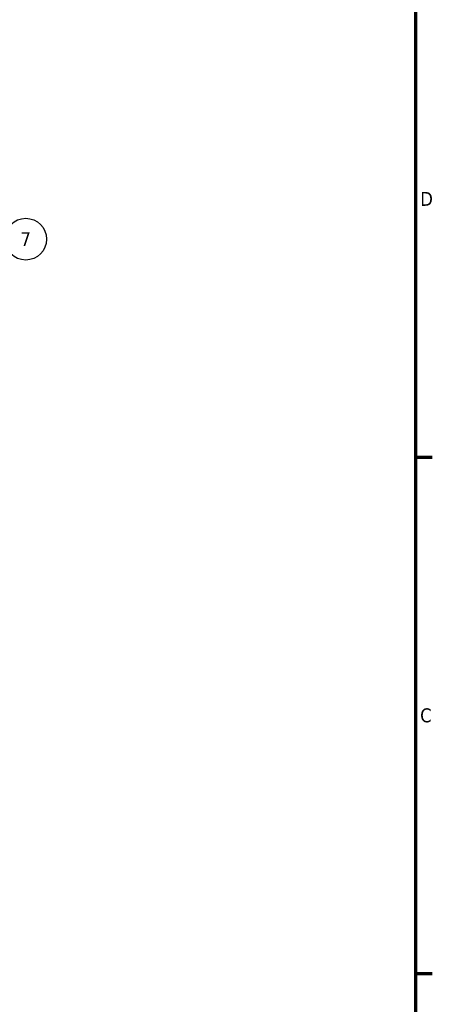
# Model space of a CAD drawing. Header units: millimetres. Extents: x 0 to 63075, y 0 to 44550.
# Tile 20 of 31: x 57312 to 61755, y 10806 to 21422. Entities that reach past the tile are written whole.
import ezdxf

# ---------------------------------------------------------------- set-up
doc = ezdxf.new("R2010")
doc.units = ezdxf.units.MM
doc.header["$LTSCALE"] = 75
doc.layers.add('Border (ISO)', color=7, linetype='Continuous', lineweight=70)
doc.layers.add('Symbol (ISO)', color=7, linetype='Continuous', lineweight=25)
doc.styles.add('Label Text (ISO)', font='tahoma.ttf')

# ---------------------------------------------------------------- blocks, each defined once
blk = doc.blocks.new('Borders Default Border')
at = {"layer": 'Border (ISO)'}
for p, q in [((821, 222.75), (823.4, 222.75)), ((821, 148.5), (823.4, 148.5))]:
    blk.add_line(p, q, dxfattribs=at)
at = {"layer": 'Border (ISO)', "flags": 128}
blk.add_lwpolyline([(20, 20), (20, 574), (821, 574), (821, 20), (20, 20)], dxfattribs=at)
at = {"layer": 'Border (ISO)', "char_height": 2, "attachment_point": 7, "style": 'Label Text (ISO)'}
for s, insert in [('D', (821.67, 258.87)), ('C', (821.66, 184.59))]:
    blk.add_mtext(s, dxfattribs=dict(at, insert=insert))
blk = doc.blocks.new('Balloon1')
at = {"layer": 'Symbol (ISO)'}
for p, q in [((753.86, 246.79), (762.52, 252.44)), ((753.58, 247.21), (751.76, 245.43)), ((753.86, 246.79), (751.76, 245.43)), ((751.76, 245.43), (754.13, 246.37)), ((754.13, 246.37), (753.58, 247.21))]:
    blk.add_line(p, q, dxfattribs=at)
at = {"layer": 'Symbol (ISO)', "flags": 128}
blk.add_lwpolyline([(753.58, 247.21), (751.76, 245.43), (754.13, 246.37), (753.58, 247.21)], dxfattribs=at)
at = {"layer": 'Symbol (ISO)'}
blk.add_circle((765.02, 254.08), 3, dxfattribs=at)
blk.add_solid([(753.58, 247.21), (751.76, 245.43), (754.13, 246.37), (753.58, 247.21)], dxfattribs=at)
at = {"layer": 'Symbol (ISO)', "insert": (765.02, 254.08), "char_height": 2, "attachment_point": 5, "style": 'Label Text (ISO)'}
blk.add_mtext('7', dxfattribs=at)

msp = doc.modelspace()

# ---------------------------------------------------------------- block references
at = {"xscale": 75, "yscale": 75, "zscale": 75}
msp.add_blockref('Borders Default Border', (0, 0), dxfattribs=at)
at = {"layer": 'Symbol (ISO)', "xscale": 75, "yscale": 75, "zscale": 75}
msp.add_blockref('Balloon1', (0, 0), dxfattribs=at)

doc.saveas('drawing.dxf')
